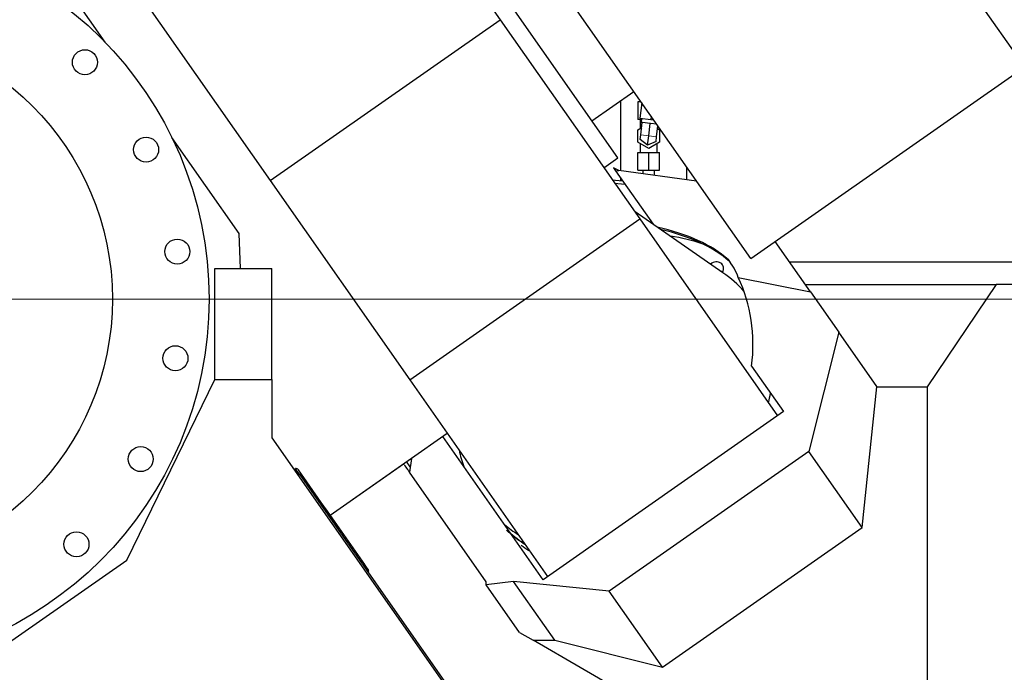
# Model space of a CAD drawing. Header units: inches. Extents: x 0 to 23760, y -13 to 16800.
# Tile 72 of 223: x 7708 to 8574, y 7477 to 8052. Entities that reach past the tile are written whole.
import ezdxf

# ---------------------------------------------------------------- set-up
doc = ezdxf.new("R2010")
doc.units = ezdxf.units.IN
doc.layers.add('254', color=7, linetype='Continuous', true_color=0xffffff)
doc.styles.add('latin_extended', font='simplex.shx')
doc.dimstyles.get("Standard").update_dxf_attribs({"dimtxt": 0.18, "dimasz": 0.18, "dimexe": 0.18, "dimexo": 0.0625, "dimgap": 0.09, "dimtad": 0, "dimtih": 1, "dimtoh": 1, "dimdec": 4, "dimzin": 0, "dimdsep": 46, "dimtxsty": 'Standard', "dimcen": 0.09, "dimadec": 0, "dimazin": 0, "dimtfac": 1, "dimtdec": 4, "dimtofl": 0, "dimtmove": 0, "dimatfit": 3, "dimfxl": 1, "dimtolj": 1, "dimtzin": 0, "dimarcsym": 0})

# ---------------------------------------------------------------- blocks, each defined once
blk = doc.blocks.new('_U7')
at = {"layer": '254', "color": 3, "linetype": 'Continuous', "lineweight": 13, "transparency": 16777216}
for p, q in [((7589.63, 7805.94), (9415.37, 7805.94)), ((9375.37, 7665.94), (9375.37, 7405.09)), ((5301.24, 7265.09), (9415.37, 7265.09))]:
    blk.add_line(p, q, dxfattribs=at)
at = {"layer": '254', "color": 3, "transparency": 16777216}
for points in [[(9398.71, 7665.94), (9352.04, 7665.94), (9375.37, 7805.94)], [(9352.04, 7405.09), (9398.71, 7405.09), (9375.37, 7265.09)]]:
    blk.add_solid(points, dxfattribs=at)
at = {"layer": 'Defpoints', "color": 0, "transparency": 16777216}
for p in [(7549.63, 7805.94), (5261.24, 7265.09), (9375.37, 7265.09)]:
    blk.add_point(p, dxfattribs=at)
at = {"layer": '254', "color": 2, "lineweight": 13, "transparency": 16777216, "insert": (9165.37, 7385.52), "char_height": 140, "attachment_point": 1, "rotation": 90, "style": 'latin_extended'}
blk.add_mtext('\\A1;541', dxfattribs=at)

msp = doc.modelspace()

# ---------------------------------------------------------------- linework, layer by layer
at = {"layer": '254', "color": 2, "linetype": 'Continuous', "lineweight": 25}
for p, q in [((8234.247, 7930.067), (7900.426, 8406.813)), ((8591.954, 8010.237), (8367.99, 8330.09)), ((7989.708, 8253.004), (8130.615, 8051.768)), ((8351.123, 7841.606), (8127.16, 8161.459)), ((7783.284, 8031.841), (7724.016, 8116.485)), ((7787.492, 8111.41), (7928.398, 7910.174)), ((7928.398, 7910.174), (8130.615, 8051.768)), ((8130.615, 8051.768), (8253.345, 7876.491)), ((8351.123, 7841.606), (8591.954, 8010.237)), ((8211.304, 7962.833), (8248.166, 7988.644)), ((8236.592, 7980.517), (8236.592, 7918.948)), ((8254.578, 7979.487), (8251.739, 7979.487)), ((8251.739, 7979.487), (8251.739, 7963.987)), ((8255.236, 7978.547), (8253.577, 7965.036)), ((8263.379, 7966.917), (8263.006, 7963.879)), ((8254.959, 7963.987), (8251.739, 7963.987)), ((8253.577, 7965.036), (8263.006, 7963.879)), ((8253.739, 7963.987), (8253.739, 7956.126)), ((8254.291, 7950.34), (8255.631, 7961.258)), ((8255.065, 7964.854), (8254.639, 7961.38)), ((8254.639, 7961.38), (8255.631, 7961.258)), ((8255.776, 7961.24), (8255.631, 7961.258)), ((8262.434, 7960.422), (8255.776, 7961.24)), ((8261.239, 7949.487), (8262.579, 7960.405)), ((8262.579, 7960.405), (8262.434, 7960.422)), ((8262.724, 7960.387), (8262.579, 7960.405)), ((8268.443, 7959.685), (8262.724, 7960.387)), ((8263.006, 7963.879), (8265.742, 7963.543)), ((8268.187, 7948.634), (8269.379, 7958.348)), ((8251.739, 7954.971), (8255.098, 7956.911)), ((8251.739, 7944.002), (8251.739, 7954.971)), ((8253.798, 7946.328), (8254.291, 7950.34)), ((8260.254, 7941.464), (8261.239, 7949.487)), ((8269.082, 7955.928), (8270.739, 7954.971)), ((8270.739, 7954.971), (8270.739, 7944.002)), ((7901.092, 7863.594), (7841.824, 7948.237)), ((8261.239, 7938.517), (8251.739, 7944.002)), ((8253.739, 7942.847), (8253.739, 7934.987)), ((8260.254, 7941.464), (8253.798, 7946.328)), ((8267.694, 7944.622), (8260.254, 7941.464)), ((8270.739, 7944.002), (8261.239, 7938.517)), ((8267.694, 7944.622), (8268.187, 7948.634)), ((8268.739, 7934.987), (8268.739, 7942.847)), ((8251.739, 7934.987), (8261.239, 7934.987)), ((8251.739, 7919.487), (8251.739, 7934.987)), ((8261.239, 7934.987), (8270.739, 7934.987)), ((8261.239, 7919.487), (8261.239, 7934.987)), ((8270.739, 7919.487), (8270.739, 7934.987)), ((8221.89, 7921.414), (8234.247, 7930.067)), ((8230.245, 7921.405), (8232.089, 7918.772)), ((8235.118, 7919.151), (8230.245, 7921.405)), ((8232.089, 7918.772), (8235.118, 7919.151)), ((8232.089, 7918.772), (8265.058, 7871.686)), ((8303.367, 7909.808), (8235.118, 7919.151)), ((8251.739, 7919.487), (8261.239, 7919.487)), ((8261.239, 7919.487), (8270.739, 7919.487)), ((8294.739, 7910.98), (8294.739, 7922.107)), ((7928.398, 7910.174), (8051.128, 7734.898)), ((8229.209, 7910.961), (8238.208, 7910.032)), ((8231.317, 7907.951), (8240.316, 7907.022)), ((8236.592, 7912.33), (8236.592, 7910.188)), ((8326.541, 7829.148), (8249.331, 7882.567)), ((8051.128, 7734.898), (8253.345, 7876.491)), ((8253.345, 7876.491), (8374.628, 7703.281)), ((7902.166, 7832.843), (7901.092, 7863.594)), ((8403.612, 7812.311), (8372.579, 7856.631)), ((8331.019, 7840.723), (8332.186, 7839.056)), ((8385.199, 7838.608), (8745.739, 7838.608)), ((7879.736, 7735.203), (7879.736, 7832.844)), ((7879.736, 7832.844), (7929.736, 7832.844)), ((7929.736, 7735.112), (7929.736, 7832.844)), ((8340.062, 7824.901), (8403.612, 7812.311)), ((8399.203, 7818.608), (8566.944, 7818.608)), ((8403.612, 7812.311), (8428.538, 7776.714)), ((8566.944, 7818.608), (8506.239, 7728.608)), ((8736.239, 7818.608), (8566.944, 7818.608)), ((8428.538, 7776.714), (8402.177, 7671.821)), ((8461.962, 7728.978), (8428.538, 7776.714)), ((8351.747, 7746.906), (8379.774, 7706.88)), ((7802.173, 7576.176), (7879.736, 7735.203)), ((7879.736, 7735.203), (7879.736, 7735.112)), ((7879.736, 7735.112), (7929.736, 7735.112)), ((7929.736, 7735.112), (7929.736, 7683.844)), ((8051.128, 7734.898), (8172.412, 7561.687)), ((8449.017, 7604.927), (8461.784, 7728.608)), ((8461.784, 7728.608), (8461.962, 7728.978)), ((8461.784, 7728.608), (8506.239, 7728.608)), ((8506.239, 7728.608), (8506.239, 7464.113)), ((8379.774, 7706.88), (8168.433, 7558.898)), ((7929.736, 7683.844), (8108.236, 7428.919)), ((7981.116, 7615.698), (8084.101, 7687.808)), ((8168.433, 7558.898), (8080.12, 7685.02)), ((8052.556, 7665.72), (8050.846, 7653.604)), ((8402.177, 7671.821), (8226.481, 7548.797)), ((8449.017, 7604.927), (8402.177, 7671.821)), ((7949.78, 7656.089), (7949.37, 7655.802)), ((7950.589, 7654.935), (7950.179, 7654.648)), ((7951.947, 7654.739), (7950.548, 7656.736)), ((7973.27, 7626.902), (7953.175, 7655.599)), ((7981.164, 7615.622), (8045.763, 7660.854)), ((7954.061, 7651.72), (7951.947, 7654.739)), ((7952.832, 7650.859), (7954.061, 7651.72)), ((7954.061, 7651.72), (8109.736, 7429.392)), ((8118.423, 7557.094), (8050.846, 7653.604)), ((7978.659, 7619.204), (7973.27, 7626.902)), ((8011.498, 7572.305), (7978.659, 7619.204)), ((8273.321, 7481.903), (8449.017, 7604.927)), ((7679.3, 7490.139), (7802.173, 7576.176)), ((8010.616, 7570.951), (8011.844, 7571.811)), ((8011.844, 7571.811), (8011.498, 7572.305)), ((8015.101, 7567.16), (8011.844, 7571.811)), ((8013.873, 7566.299), (8015.101, 7567.16)), ((8142.509, 7557.465), (8118.423, 7554.382)), ((8118.423, 7554.382), (8118.423, 7557.094)), ((8147.763, 7512.48), (8118.423, 7554.382)), ((8178.782, 7505.661), (8142.509, 7557.465)), ((8226.481, 7548.797), (8142.509, 7557.465)), ((8273.321, 7481.903), (8226.481, 7548.797)), ((8147.763, 7512.48), (8159.573, 7505.661)), ((8278.737, 7436.862), (8159.573, 7505.661)), ((8159.573, 7505.661), (8178.782, 7505.661)), ((8178.782, 7505.661), (8273.321, 7481.903))]:
    msp.add_line(p, q, dxfattribs=at)
at = {"layer": '254', "color": 110, "linetype": 'Continuous', "lineweight": 13}
for p, q in [((8261.239, 7949.487), (8254.291, 7950.34)), ((8268.187, 7948.634), (8261.239, 7949.487)), ((7953.242, 7651.145), (7950.589, 7654.935)), ((7972.041, 7626.041), (7973.27, 7626.902)), ((7977.431, 7618.344), (7978.659, 7619.204)), ((8010.27, 7571.445), (8011.498, 7572.305))]:
    msp.add_line(p, q, dxfattribs=at)
at = {"layer": '254', "color": 2, "linetype": 'Continuous', "lineweight": 25}
for centre, radius in [((7549.632, 7805.94), 325), ((7549.632, 7805.94), 240), ((7765.434, 8014.337), 11), ((7819.271, 7937.451), 11), ((7846.713, 7847.692), 11), ((7845.075, 7753.845), 11), ((7814.517, 7665.098), 11), ((7758.03, 7590.138), 11)]:
    msp.add_circle(centre, radius, dxfattribs=at)
for centre, major_axis, ratio, start_param, end_param in [((8165.104, 7780.815), (-184.018, -28.823), 0.4888462, 3.518507, 4.0396548), ((8166.271, 7779.148), (-184.018, -28.823), 0.4888462, 3.518507, 4.027584), ((8240.912, 7720.052), (127.788, 89.478), 0.8660254, 0.5517422, 0.758891), ((8319.968, 7831.846), (-6.144, -4.302), 0.8660254, 2.0886682, 4.8152761), ((8158.018, 7788.215), (-184.018, -28.823), 0.4888462, 3.2303809, 3.4209233), ((8159.185, 7786.549), (-184.018, -28.823), 0.4888462, 3.386947, 3.4209233), ((8325.859, 7823.433), (-6.144, -4.302), 0.8660254, 4.0535381, 4.2628467), ((8243.084, 7727.822), (108.807, 76.188), 0.8660254, 0.095029, 0.3103525), ((8188.221, 7745.081), (140.894, 98.655), 0.8660254, 5.6148974, 6.1369365), ((8243.084, 7727.822), (108.807, 76.188), 0.8660254, 5.495176, 5.5642992), ((8240.912, 7720.052), (127.788, 89.478), 0.8660254, 2.7992572, 2.909213), ((7951.128, 7654.165), (-2.048, -1.434), 0.9396926, 4.3008721, 4.712389), ((7951.128, 7654.165), (1.526, -2.179), 0.9396926, 1.5707963, 2.7300758), ((7951.128, 7654.165), (0.819, 0.574), 0.9396926, 0, 1.5707963), ((8240.912, 7720.052), (127.788, 89.478), 0.8660254, 3.3739723, 3.4839281), ((8246.803, 7711.638), (127.788, 89.478), 0.8660254, 3.3739723, 3.4839281)]:
    msp.add_ellipse(centre, major_axis=major_axis, ratio=ratio, start_param=start_param, end_param=end_param, dxfattribs=at)
for points, degree in [([(8256.239, 7919.487), (8256.239, 7916.259)], 1), ([(8266.239, 7914.89), (8266.239, 7919.487)], 1), ([(8151.385, 7590.879), (8146.035, 7594.38), (8140.992, 7598.271), (8136.312, 7602.519)], 3), ([(8155.973, 7584.326), (8153.605, 7585.876), (8151.297, 7587.502), (8149.054, 7589.202)], 3)]:
    msp.add_open_spline(points, degree=degree, dxfattribs=at)
for points, knots in [([(8046.192, 7660.251), (8047.188, 7658.828), (8048.167, 7657.429), (8049.78, 7655.127), (8050.422, 7654.21), (8051.056, 7653.304)], [0, 0, 0, 0, 0.5967909, 0.5967909, 1, 1, 1, 1]), ([(8048.57, 7662.084), (8049.475, 7660.792), (8050.366, 7659.52), (8051.399, 7658.044), (8051.555, 7657.822), (8051.709, 7657.601)], [0, 0, 0, 0, 0.8492026, 0.8492026, 1, 1, 1, 1])]:
    msp.add_open_spline(points, degree=3, knots=knots, dxfattribs=at)

# ---------------------------------------------------------------- dimensions: what is measured, and where the dimension line sits
at = {"layer": '254', "color": 2, "linetype": 'Continuous', "lineweight": 13}
dim = msp.add_linear_dim(base=(9375.373, 7265.094), p1=(7549.632, 7805.94), p2=(5261.239, 7265.094), angle=90, dimstyle='Standard', override={"dimscale": 40, "dimtxt": 3.5, "dimasz": 3.5, "dimexe": 1, "dimexo": 1, "dimgap": 1.75, "dimtad": 1, "dimtih": 0, "dimtoh": 0, "dimdec": 0, "dimlfac": 1, "dimzin": 8, "dimdsep": 46, "dimlunit": 2, "dimtxsty": 'latin_extended', "dimsah": 1, "dimse1": 0, "dimse2": 0, "dimsd1": 0, "dimsd2": 0, "dimclrd": 3, "dimclre": 3, "dimclrt": 2, "dimtol": 0, "dimtm": -0.1, "dimtfac": 0.714286, "dimtdec": 3, "dimtofl": 1, "dimtmove": 0, "dimtzin": 8, "dimlwd": 13, "dimlwe": 13}, dxfattribs=at)
dim.commit()
dim.dimension.update_dxf_attribs({"geometry": '_U7', "text_midpoint": (9375.373, 7535.517), "dimtype": 160})

doc.saveas('drawing.dxf')
